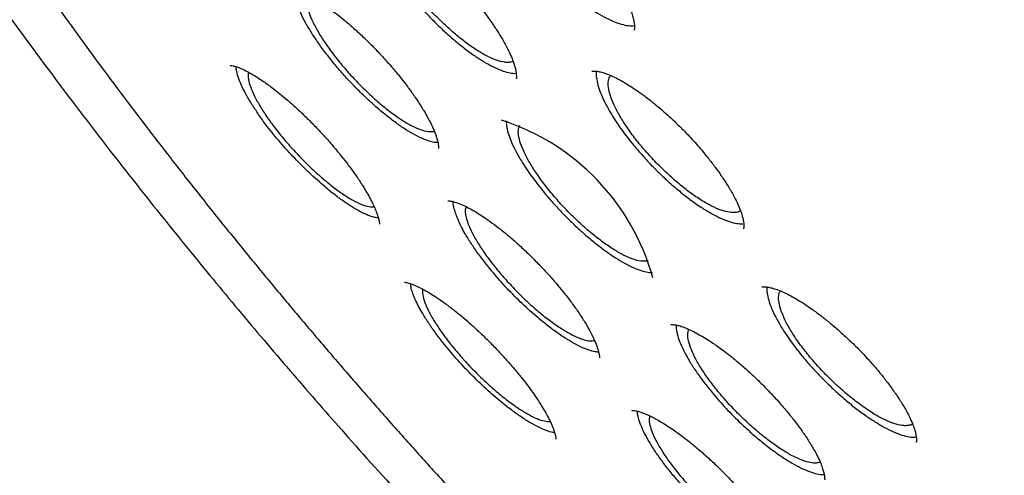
# Model space of a CAD drawing. Header units: millimetres. Extents: x 8 to 1577, y 12 to 2534.
# Tile 19 of 66: x 1313.08 to 1328.69, y 875.33 to 882.56. Entities that reach past the tile are written whole.
import ezdxf

# ---------------------------------------------------------------- set-up
doc = ezdxf.new("R2010")
doc.units = ezdxf.units.MM

msp = doc.modelspace()

# ---------------------------------------------------------------- linework, layer by layer
at = {"color": 7, "linetype": 'Continuous', "lineweight": 30}
for p, q in [((1320.926, 881.704), (1320.951, 881.707)), ((1323.088, 878.544), (1323.114, 878.546)), ((1321.45, 876.18), (1321.49, 876.181)), ((1327.293, 875.853), (1327.295, 875.855))]:
    msp.add_line(p, q, dxfattribs=at)
msp.add_arc((1319.603, 877.489), 3.647, 15.4332, 72.198, dxfattribs=at)
for points, knots in [([(1306.867, 905.253), (1306.817, 905.203), (1306.72, 905.11), (1306.598, 904.981), (1306.502, 904.874), (1306.422, 904.78), (1306.353, 904.697), (1306.294, 904.622), (1306.237, 904.549), (1306.183, 904.476), (1306.128, 904.399), (1306.071, 904.316), (1306.011, 904.227), (1305.955, 904.138), (1305.907, 904.059), (1305.866, 903.99), (1305.829, 903.924), (1305.787, 903.849), (1305.738, 903.756), (1305.68, 903.642), (1305.621, 903.519), (1305.564, 903.391), (1305.512, 903.265), (1305.455, 903.121), (1305.397, 902.961), (1305.34, 902.786), (1305.292, 902.623), (1305.25, 902.47), (1305.214, 902.323), (1305.181, 902.174), (1305.15, 902.022), (1305.123, 901.871), (1305.098, 901.716), (1305.076, 901.555), (1305.055, 901.375), (1305.037, 901.176), (1305.023, 900.976), (1305.014, 900.789), (1305.009, 900.627), (1305.007, 900.482), (1305.007, 900.355), (1305.008, 900.244), (1305.011, 900.12), (1305.016, 899.971), (1305.024, 899.786), (1305.039, 899.555), (1305.063, 899.271), (1305.102, 898.926), (1305.154, 898.542), (1305.21, 898.203), (1305.262, 897.921), (1305.303, 897.714), (1305.345, 897.514), (1305.386, 897.332), (1305.423, 897.172), (1305.456, 897.034), (1305.484, 896.92), (1305.507, 896.829), (1305.525, 896.76), (1305.541, 896.697), (1305.56, 896.627), (1305.584, 896.535), (1305.615, 896.421), (1305.655, 896.278), (1305.705, 896.106), (1305.762, 895.912), (1305.824, 895.712), (1305.886, 895.515), (1305.974, 895.244), (1306.09, 894.903), (1306.235, 894.498), (1306.381, 894.106), (1306.537, 893.708), (1306.708, 893.287), (1306.9, 892.833), (1307.116, 892.344), (1307.357, 891.818), (1307.608, 891.293), (1307.863, 890.776), (1308.11, 890.292), (1308.357, 889.822), (1308.597, 889.376), (1308.828, 888.958), (1309.048, 888.567), (1309.227, 888.255), (1309.369, 888.012), (1309.474, 887.833), (1309.567, 887.675), (1309.645, 887.544), (1309.705, 887.444), (1309.755, 887.361), (1309.807, 887.275), (1309.871, 887.17), (1309.953, 887.035), (1310.054, 886.869), (1310.177, 886.671), (1310.318, 886.444), (1310.48, 886.187), (1310.661, 885.904), (1310.941, 885.469), (1311.319, 884.895), (1311.828, 884.143), (1312.375, 883.356), (1312.963, 882.536), (1313.61, 881.657), (1314.319, 880.721), (1315.097, 879.725), (1315.889, 878.743), (1316.693, 877.772), (1317.509, 876.815), (1318.383, 875.815), (1319.323, 874.772), (1320.332, 873.686), (1321.36, 872.611), (1322.413, 871.544), (1323.488, 870.485), (1324.584, 869.439), (1325.692, 868.413), (1326.811, 867.408), (1327.859, 866.495), (1328.841, 865.664), (1329.761, 864.906), (1330.702, 864.152), (1331.663, 863.403), (1332.606, 862.691), (1333.52, 862.02), (1334.392, 861.399), (1335.246, 860.808), (1335.929, 860.351), (1336.447, 860.011), (1336.807, 859.778), (1337.163, 859.551), (1337.506, 859.336), (1337.821, 859.141), (1338.097, 858.972), (1338.315, 858.841), (1338.482, 858.741), (1338.612, 858.663), (1338.743, 858.586), (1338.894, 858.497), (1339.075, 858.391), (1339.283, 858.27), (1339.515, 858.138), (1339.765, 857.996), (1340.075, 857.824), (1340.45, 857.619), (1340.893, 857.381), (1341.368, 857.134), (1341.875, 856.878), (1342.423, 856.609), (1342.987, 856.344), (1343.541, 856.094), (1344.047, 855.875), (1344.507, 855.685), (1344.923, 855.519), (1345.295, 855.377), (1345.636, 855.251), (1345.962, 855.136), (1346.288, 855.025), (1346.621, 854.916), (1346.962, 854.811), (1347.23, 854.732), (1347.419, 854.679), (1347.523, 854.65), (1347.611, 854.626), (1347.685, 854.607), (1347.746, 854.591), (1347.803, 854.576), (1347.87, 854.558), (1347.966, 854.534), (1348.095, 854.502), (1348.26, 854.463), (1348.455, 854.418), (1348.679, 854.37), (1348.961, 854.313), (1349.278, 854.255), (1349.61, 854.202), (1349.908, 854.161), (1350.174, 854.129), (1350.409, 854.106), (1350.614, 854.089), (1350.792, 854.077), (1350.948, 854.069), (1351.088, 854.063), (1351.216, 854.06), (1351.345, 854.058), (1351.485, 854.057), (1351.644, 854.058), (1351.82, 854.063), (1352.045, 854.073), (1352.317, 854.092), (1352.632, 854.125), (1352.96, 854.173), (1353.296, 854.238), (1353.587, 854.308), (1353.834, 854.379), (1354.027, 854.441), (1354.203, 854.504), (1354.357, 854.565), (1354.493, 854.622), (1354.673, 854.703), (1354.907, 854.819), (1355.133, 854.948), (1355.293, 855.049), (1355.384, 855.109), (1355.457, 855.159), (1355.52, 855.204), (1355.583, 855.25), (1355.657, 855.305), (1355.727, 855.36), (1355.786, 855.407), (1355.83, 855.443), (1355.868, 855.475), (1355.901, 855.504), (1355.936, 855.534), (1355.982, 855.574), (1356.046, 855.632), (1356.13, 855.71), (1356.232, 855.809), (1356.304, 855.885), (1356.343, 855.925)], [0, 0, 0, 0, 0.0037612, 0.0071325, 0.010107, 0.0126216, 0.0146703, 0.0165237, 0.0183593, 0.0202922, 0.0221271, 0.0242578, 0.0266634, 0.0289199, 0.0308594, 0.0324824, 0.0338915, 0.0354563, 0.0378364, 0.0405522, 0.0435739, 0.0465749, 0.0494647, 0.0522435, 0.0563858, 0.0602464, 0.0638156, 0.0670119, 0.0701336, 0.0732715, 0.0764258, 0.0797207, 0.0826672, 0.0859454, 0.089555, 0.0934958, 0.0977609, 0.1011933, 0.1042697, 0.1069905, 0.1093558, 0.1113659, 0.1131681, 0.1162293, 0.1195918, 0.1232554, 0.1287259, 0.1347591, 0.1413544, 0.1485111, 0.1519068, 0.1554125, 0.158735, 0.1616796, 0.1642466, 0.1664363, 0.1682487, 0.169684, 0.1707424, 0.1715448, 0.1726326, 0.1740709, 0.1758596, 0.1779986, 0.1807559, 0.1838547, 0.1869237, 0.1899175, 0.1928361, 0.1991899, 0.2051561, 0.2107353, 0.21633, 0.2223797, 0.2287643, 0.2355876, 0.2428494, 0.2505494, 0.2571069, 0.2637725, 0.2700162, 0.2758033, 0.2813764, 0.286449, 0.2910213, 0.2935247, 0.2958481, 0.2979239, 0.2996026, 0.3008786, 0.3017705, 0.3028024, 0.3041496, 0.3058119, 0.3079608, 0.3104772, 0.3133609, 0.3166119, 0.32023, 0.324065, 0.3330153, 0.3418308, 0.3521492, 0.3622765, 0.3722132, 0.3845875, 0.3967737, 0.4088324, 0.4207637, 0.4325677, 0.4442448, 0.4579126, 0.4715784, 0.4852431, 0.4989076, 0.5128207, 0.5267343, 0.5406485, 0.5545636, 0.5684798, 0.5795193, 0.5907973, 0.6023141, 0.6140701, 0.626066, 0.6369469, 0.6477322, 0.6582901, 0.6686206, 0.6731849, 0.6777033, 0.6821759, 0.6865992, 0.6906609, 0.6941574, 0.6970886, 0.6989913, 0.7005465, 0.7020732, 0.7040071, 0.7063509, 0.7090519, 0.712072, 0.7153202, 0.7187966, 0.7241588, 0.7299871, 0.7362819, 0.7430435, 0.7502641, 0.7584749, 0.7661201, 0.7731991, 0.7797114, 0.7856566, 0.7910342, 0.7958441, 0.8005921, 0.8054121, 0.8104062, 0.8155747, 0.8209177, 0.8227558, 0.8243703, 0.825754, 0.8269068, 0.8278287, 0.8286016, 0.8296328, 0.8309777, 0.8331139, 0.8357463, 0.8388751, 0.8425007, 0.8466133, 0.8526963, 0.8582923, 0.8634009, 0.8680217, 0.8721542, 0.875798, 0.8789117, 0.8817373, 0.884285, 0.8865547, 0.8888187, 0.8914116, 0.8943735, 0.8977047, 0.9014056, 0.9072819, 0.913569, 0.9202219, 0.9272412, 0.9345743, 0.9389708, 0.9433168, 0.9472667, 0.9507727, 0.9538342, 0.9566487, 0.9634253, 0.9704035, 0.9730075, 0.9752887, 0.9772005, 0.9784381, 0.9800141, 0.9819288, 0.9840733, 0.9853575, 0.9864916, 0.9874755, 0.9883091, 0.9890629, 0.9901212, 0.991834, 0.9940511, 0.9967728, 1, 1, 1, 1]), ([(1307.827, 903.103), (1307.884, 903.15), (1308.003, 903.246), (1308.197, 903.379), (1308.405, 903.505), (1308.624, 903.62), (1308.853, 903.724), (1309.092, 903.816), (1309.341, 903.898), (1309.6, 903.968), (1309.869, 904.027), (1310.147, 904.075), (1310.435, 904.111), (1310.733, 904.137), (1311.04, 904.151), (1311.356, 904.154), (1311.681, 904.146), (1312.016, 904.127), (1312.36, 904.096), (1312.712, 904.054), (1313.073, 904.001), (1313.442, 903.937), (1313.82, 903.861), (1314.206, 903.774), (1314.6, 903.676), (1315.002, 903.567), (1315.411, 903.447), (1315.827, 903.315), (1316.251, 903.173), (1316.682, 903.019), (1317.119, 902.855), (1317.563, 902.68), (1318.013, 902.494), (1318.469, 902.297), (1318.932, 902.09), (1319.399, 901.872), (1319.873, 901.644), (1320.351, 901.405), (1320.834, 901.157), (1321.323, 900.898), (1321.815, 900.629), (1322.312, 900.35), (1322.813, 900.062), (1323.317, 899.764), (1323.826, 899.457), (1324.337, 899.14), (1324.852, 898.814), (1325.369, 898.479), (1325.889, 898.136), (1326.411, 897.783), (1326.935, 897.423), (1327.461, 897.053), (1327.988, 896.676), (1328.517, 896.291), (1329.047, 895.898), (1329.578, 895.497), (1330.109, 895.088), (1330.641, 894.673), (1331.172, 894.25), (1331.704, 893.821), (1332.235, 893.385), (1332.765, 892.943), (1333.294, 892.494), (1333.822, 892.039), (1334.349, 891.579), (1334.874, 891.112), (1335.396, 890.641), (1335.917, 890.164), (1336.435, 889.683), (1336.951, 889.196), (1337.464, 888.706), (1337.973, 888.21), (1338.479, 887.711), (1338.982, 887.209), (1339.48, 886.702), (1339.974, 886.193), (1340.465, 885.68), (1340.95, 885.164), (1341.431, 884.646), (1341.906, 884.126), (1342.376, 883.603), (1342.841, 883.079), (1343.3, 882.553), (1343.754, 882.026), (1344.201, 881.497), (1344.641, 880.968), (1345.075, 880.438), (1345.503, 879.908), (1345.923, 879.378), (1346.337, 878.848), (1346.742, 878.318), (1347.141, 877.789), (1347.531, 877.261), (1347.914, 876.734), (1348.289, 876.209), (1348.655, 875.685), (1349.013, 875.163), (1349.362, 874.643), (1349.703, 874.126), (1350.034, 873.611), (1350.357, 873.099), (1350.67, 872.59), (1350.974, 872.085), (1351.268, 871.583), (1351.553, 871.086), (1351.828, 870.592), (1352.093, 870.103), (1352.348, 869.618), (1352.592, 869.138), (1352.827, 868.663), (1353.051, 868.193), (1353.264, 867.729), (1353.467, 867.271), (1353.66, 866.818), (1353.841, 866.372), (1354.012, 865.932), (1354.172, 865.499), (1354.32, 865.072), (1354.458, 864.653), (1354.585, 864.241), (1354.7, 863.836), (1354.804, 863.439), (1354.898, 863.05), (1354.979, 862.669), (1355.05, 862.296), (1355.109, 861.931), (1355.157, 861.575), (1355.194, 861.228), (1355.219, 860.89), (1355.234, 860.56), (1355.236, 860.24), (1355.228, 859.93), (1355.209, 859.628), (1355.178, 859.337), (1355.136, 859.055), (1355.084, 858.782), (1355.02, 858.52), (1354.945, 858.267), (1354.859, 858.024), (1354.762, 857.792), (1354.654, 857.569), (1354.535, 857.356), (1354.404, 857.154), (1354.285, 856.99), (1354.206, 856.898), (1354.179, 856.865)], [0, 0, 0, 0, 0.0066712, 0.0138408, 0.0209964, 0.0281344, 0.0352527, 0.0423507, 0.049429, 0.056489, 0.0635328, 0.0705627, 0.0775809, 0.0845897, 0.0915911, 0.0985868, 0.1055785, 0.1125673, 0.1195544, 0.1265405, 0.1335264, 0.1405124, 0.1474989, 0.1544863, 0.1614749, 0.1684646, 0.1754558, 0.1824484, 0.1894425, 0.1964381, 0.2034351, 0.2104336, 0.2174334, 0.2244346, 0.2314371, 0.2384408, 0.2454456, 0.2524516, 0.2594586, 0.2664666, 0.2734756, 0.2804854, 0.2874961, 0.2945075, 0.3015197, 0.3085325, 0.315546, 0.3225601, 0.3295748, 0.33659, 0.3436057, 0.3506219, 0.3576385, 0.3646555, 0.3716728, 0.3786906, 0.3857086, 0.392727, 0.3997456, 0.4067645, 0.4137836, 0.4208029, 0.4278225, 0.4348422, 0.441862, 0.448882, 0.4559021, 0.4629224, 0.4699427, 0.4769631, 0.4839835, 0.491004, 0.4980246, 0.5050451, 0.5120657, 0.5190862, 0.5261067, 0.5331271, 0.5401475, 0.5471678, 0.554188, 0.5612081, 0.568228, 0.5752478, 0.5822675, 0.5892869, 0.5963062, 0.6033253, 0.6103441, 0.6173626, 0.6243809, 0.6313988, 0.6384165, 0.6454337, 0.6524506, 0.6594671, 0.6664832, 0.6734988, 0.6805138, 0.6875284, 0.6945424, 0.7015557, 0.7085684, 0.7155805, 0.7225917, 0.7296022, 0.7366119, 0.7436207, 0.7506285, 0.7576354, 0.7646411, 0.7716458, 0.7786493, 0.7856515, 0.7926525, 0.7996521, 0.8066503, 0.813647, 0.8206423, 0.827636, 0.8346282, 0.8416188, 0.848608, 0.8555959, 0.8625824, 0.869568, 0.8765527, 0.8835371, 0.8905215, 0.8975065, 0.9044928, 0.9114814, 0.9184734, 0.9254703, 0.9324737, 0.9394856, 0.9465081, 0.9535435, 0.9605941, 0.967662, 0.9747491, 0.9818563, 0.9889838, 0.9961302, 1, 1, 1, 1]), ([(1307.648, 902.567), (1307.624, 902.539), (1307.547, 902.449), (1307.427, 902.284), (1307.289, 902.074), (1307.162, 901.853), (1307.047, 901.621), (1306.943, 901.379), (1306.851, 901.126), (1306.77, 900.863), (1306.7, 900.59), (1306.642, 900.308), (1306.596, 900.015), (1306.562, 899.713), (1306.539, 899.401), (1306.528, 899.08), (1306.529, 898.75), (1306.542, 898.411), (1306.566, 898.063), (1306.602, 897.707), (1306.65, 897.342), (1306.71, 896.97), (1306.781, 896.589), (1306.863, 896.201), (1306.957, 895.805), (1307.063, 895.401), (1307.18, 894.991), (1307.308, 894.573), (1307.447, 894.149), (1307.598, 893.718), (1307.759, 893.28), (1307.932, 892.837), (1308.115, 892.387), (1308.309, 891.932), (1308.514, 891.471), (1308.73, 891.004), (1308.955, 890.532), (1309.192, 890.056), (1309.438, 889.574), (1309.695, 889.088), (1309.961, 888.598), (1310.238, 888.104), (1310.524, 887.605), (1310.82, 887.103), (1311.125, 886.598), (1311.44, 886.09), (1311.764, 885.578), (1312.097, 885.064), (1312.438, 884.548), (1312.789, 884.029), (1313.148, 883.508), (1313.515, 882.986), (1313.89, 882.462), (1314.274, 881.937), (1314.665, 881.411), (1315.064, 880.884), (1315.471, 880.357), (1315.884, 879.829), (1316.305, 879.302), (1316.733, 878.774), (1317.167, 878.248), (1317.608, 877.722), (1318.055, 877.197), (1318.508, 876.673), (1318.967, 876.15), (1319.431, 875.63), (1319.901, 875.111), (1320.376, 874.595), (1320.856, 874.081), (1321.341, 873.57), (1321.83, 873.061), (1322.323, 872.556), (1322.821, 872.055), (1323.322, 871.557), (1323.827, 871.063), (1324.335, 870.573), (1324.846, 870.087), (1325.36, 869.606), (1325.877, 869.13), (1326.395, 868.659), (1326.916, 868.193), (1327.439, 867.733), (1327.964, 867.279), (1328.49, 866.83), (1329.017, 866.387), (1329.545, 865.951), (1330.073, 865.522), (1330.602, 865.099), (1331.131, 864.683), (1331.659, 864.274), (1332.188, 863.873), (1332.716, 863.479), (1333.243, 863.093), (1333.768, 862.715), (1334.293, 862.344), (1334.816, 861.982), (1335.337, 861.629), (1335.855, 861.284), (1336.372, 860.948), (1336.886, 860.621), (1337.397, 860.303), (1337.905, 859.994), (1338.41, 859.695), (1338.911, 859.405), (1339.408, 859.124), (1339.902, 858.854), (1340.391, 858.593), (1340.875, 858.343), (1341.356, 858.102), (1341.831, 857.872), (1342.301, 857.652), (1342.766, 857.443), (1343.225, 857.245), (1343.678, 857.057), (1344.126, 856.88), (1344.567, 856.713), (1345.002, 856.558), (1345.431, 856.414), (1345.852, 856.281), (1346.267, 856.159), (1346.675, 856.049), (1347.075, 855.949), (1347.468, 855.862), (1347.853, 855.785), (1348.231, 855.72), (1348.6, 855.667), (1348.961, 855.626), (1349.314, 855.596), (1349.658, 855.578), (1349.994, 855.571), (1350.321, 855.577), (1350.638, 855.594), (1350.947, 855.623), (1351.245, 855.663), (1351.535, 855.716), (1351.814, 855.78), (1352.083, 855.856), (1352.342, 855.944), (1352.591, 856.043), (1352.829, 856.154), (1353.056, 856.276), (1353.273, 856.409), (1353.472, 856.548), (1353.593, 856.647), (1353.65, 856.693)], [0, 0, 0, 0, 0.003066, 0.009994, 0.01693, 0.023877, 0.030838, 0.037815, 0.04481, 0.051823, 0.058853, 0.065899, 0.072959, 0.080031, 0.087114, 0.094205, 0.101302, 0.108404, 0.11551, 0.122619, 0.129728, 0.136838, 0.143948, 0.151058, 0.158166, 0.165273, 0.172379, 0.179484, 0.186587, 0.193688, 0.200788, 0.207887, 0.214984, 0.222079, 0.229174, 0.236267, 0.243359, 0.250449, 0.257539, 0.264628, 0.271715, 0.278802, 0.285888, 0.292973, 0.300057, 0.307141, 0.314223, 0.321306, 0.328387, 0.335468, 0.342549, 0.349629, 0.356709, 0.363788, 0.370867, 0.377945, 0.385024, 0.392101, 0.399179, 0.406256, 0.413333, 0.42041, 0.427487, 0.434563, 0.44164, 0.448716, 0.455792, 0.462868, 0.469944, 0.47702, 0.484095, 0.491171, 0.498247, 0.505322, 0.512398, 0.519474, 0.526549, 0.533625, 0.540701, 0.547777, 0.554853, 0.561929, 0.569005, 0.576081, 0.583158, 0.590235, 0.597311, 0.604389, 0.611466, 0.618544, 0.625621, 0.6327, 0.639778, 0.646857, 0.653937, 0.661016, 0.668096, 0.675177, 0.682258, 0.68934, 0.696422, 0.703505, 0.710589, 0.717673, 0.724758, 0.731844, 0.738931, 0.746019, 0.753107, 0.760197, 0.767288, 0.77438, 0.781473, 0.788567, 0.795663, 0.802761, 0.809859, 0.816959, 0.824061, 0.831164, 0.838269, 0.845376, 0.852483, 0.859593, 0.866703, 0.873814, 0.880926, 0.888038, 0.895148, 0.902257, 0.909364, 0.916466, 0.923563, 0.930652, 0.937733, 0.944802, 0.951858, 0.958898, 0.965922, 0.972928, 0.979917, 0.986887, 0.993842, 1, 1, 1, 1]), ([(1320.439, 884.912), (1320.442, 884.913), (1320.447, 884.917), (1320.468, 884.919), (1320.506, 884.919), (1320.569, 884.91), (1320.655, 884.887), (1320.76, 884.846), (1320.884, 884.785), (1321.002, 884.716), (1321.112, 884.644), (1321.226, 884.565), (1321.343, 884.476), (1321.473, 884.37), (1321.613, 884.248), (1321.765, 884.105), (1321.93, 883.938), (1322.09, 883.76), (1322.236, 883.584), (1322.355, 883.428), (1322.46, 883.28), (1322.559, 883.128), (1322.644, 882.98), (1322.712, 882.846), (1322.76, 882.735), (1322.793, 882.64), (1322.813, 882.563), (1322.825, 882.493), (1322.828, 882.44), (1322.826, 882.402), (1322.819, 882.39), (1322.816, 882.384)], [0, 0, 0, 0, 0.039576, 0.073268, 0.101043, 0.135288, 0.167532, 0.207653, 0.244312, 0.276821, 0.304988, 0.330051, 0.361438, 0.390369, 0.423893, 0.461954, 0.500116, 0.545967, 0.58614, 0.620641, 0.652349, 0.688259, 0.728657, 0.761716, 0.793749, 0.823641, 0.851456, 0.877566, 0.909545, 0.950398, 1, 1, 1, 1]), ([(1320.515, 884.917), (1320.51, 884.89), (1320.496, 884.82), (1320.529, 884.66), (1320.606, 884.451), (1320.716, 884.24), (1320.837, 884.046), (1320.957, 883.874), (1321.091, 883.701), (1321.236, 883.529), (1321.39, 883.361), (1321.551, 883.201), (1321.715, 883.05), (1321.88, 882.912), (1322.042, 882.789), (1322.2, 882.683), (1322.35, 882.596), (1322.49, 882.529), (1322.618, 882.483), (1322.732, 882.458), (1322.793, 882.461), (1322.823, 882.462)], [0, 0, 0, 0, 0.046253, 0.119604, 0.192742, 0.266128, 0.315071, 0.363746, 0.412763, 0.46209, 0.510731, 0.559411, 0.60922, 0.65785, 0.706122, 0.75615, 0.804778, 0.852855, 0.90294, 0.951698, 1, 1, 1, 1]), ([(1318.583, 884.155), (1318.583, 884.155), (1318.584, 884.155), (1318.597, 884.155), (1318.627, 884.155), (1318.685, 884.146), (1318.763, 884.123), (1318.858, 884.085), (1318.965, 884.032), (1319.071, 883.971), (1319.168, 883.909), (1319.255, 883.849), (1319.34, 883.786), (1319.436, 883.713), (1319.552, 883.618), (1319.688, 883.499), (1319.841, 883.356), (1319.999, 883.197), (1320.163, 883.02), (1320.317, 882.839), (1320.454, 882.662), (1320.567, 882.505), (1320.667, 882.355), (1320.76, 882.2), (1320.834, 882.06), (1320.885, 881.945), (1320.915, 881.861), (1320.935, 881.794), (1320.948, 881.738), (1320.954, 881.689), (1320.955, 881.646), (1320.953, 881.625), (1320.952, 881.622), (1320.951, 881.62)], [0, 0, 0, 0, 0.037836, 0.070064, 0.09659, 0.130278, 0.164059, 0.19809, 0.232045, 0.262622, 0.288872, 0.310725, 0.329915, 0.353194, 0.381226, 0.414002, 0.451487, 0.492253, 0.530404, 0.576195, 0.616258, 0.650588, 0.684413, 0.722478, 0.764591, 0.794651, 0.82109, 0.844167, 0.86723, 0.891491, 0.918603, 0.954653, 1, 1, 1, 1]), ([(1318.657, 884.149), (1318.655, 884.126), (1318.652, 884.072), (1318.676, 883.948), (1318.736, 883.773), (1318.85, 883.546), (1319.003, 883.299), (1319.171, 883.069), (1319.334, 882.868), (1319.485, 882.698), (1319.642, 882.534), (1319.804, 882.378), (1319.967, 882.233), (1320.13, 882.101), (1320.288, 881.985), (1320.439, 881.887), (1320.582, 881.809), (1320.713, 881.75), (1320.83, 881.713), (1320.894, 881.707), (1320.926, 881.704)], [0, 0, 0, 0, 0.039244, 0.090063, 0.165671, 0.241526, 0.317165, 0.392968, 0.443739, 0.49403, 0.544558, 0.595635, 0.645919, 0.696215, 0.747514, 0.797785, 0.847896, 0.899476, 0.949882, 1, 1, 1, 1]), ([(1320.9, 881.901), (1320.893, 881.896), (1320.874, 881.882), (1320.826, 881.878), (1320.75, 881.88), (1320.642, 881.908), (1320.499, 881.97), (1320.338, 882.063), (1320.166, 882.181), (1319.987, 882.324), (1319.806, 882.485), (1319.628, 882.662), (1319.459, 882.848), (1319.302, 883.039), (1319.163, 883.229), (1319.045, 883.413), (1318.953, 883.585), (1318.887, 883.742), (1318.85, 883.877), (1318.846, 883.987), (1318.86, 884.055), (1318.885, 884.077), (1318.891, 884.082)], [0, 0, 0, 0, 0.017307, 0.05214, 0.087362, 0.142588, 0.199415, 0.25462, 0.311426, 0.366603, 0.423379, 0.478533, 0.535285, 0.59043, 0.647173, 0.702327, 0.759082, 0.81426, 0.87104, 0.926246, 0.983055, 1, 1, 1, 1]), ([(1317.352, 883.044), (1317.353, 883.043), (1317.355, 883.042), (1317.376, 883.042), (1317.422, 883.035), (1317.487, 883.016), (1317.575, 882.982), (1317.681, 882.929), (1317.784, 882.869), (1317.885, 882.805), (1317.994, 882.73), (1318.112, 882.642), (1318.243, 882.536), (1318.383, 882.415), (1318.535, 882.274), (1318.687, 882.124), (1318.829, 881.974), (1318.959, 881.828), (1319.076, 881.69), (1319.189, 881.547), (1319.299, 881.398), (1319.405, 881.244), (1319.497, 881.095), (1319.576, 880.954), (1319.638, 880.824), (1319.675, 880.73), (1319.696, 880.662), (1319.708, 880.614), (1319.716, 880.572), (1319.72, 880.54), (1319.722, 880.52), (1319.72, 880.516), (1319.719, 880.513)], [0, 0, 0, 0, 0.031018, 0.056801, 0.088493, 0.118851, 0.157538, 0.193631, 0.225439, 0.252787, 0.279726, 0.314164, 0.345084, 0.380398, 0.419834, 0.458829, 0.495799, 0.530698, 0.563506, 0.59423, 0.632217, 0.669758, 0.707736, 0.746132, 0.784629, 0.822985, 0.842118, 0.863312, 0.889848, 0.921564, 0.958305, 1, 1, 1, 1]), ([(1319.709, 880.606), (1319.697, 880.605), (1319.658, 880.605), (1319.572, 880.627), (1319.455, 880.671), (1319.322, 880.739), (1319.178, 880.826), (1319.026, 880.931), (1318.868, 881.054), (1318.706, 881.191), (1318.544, 881.341), (1318.384, 881.5), (1318.228, 881.666), (1318.081, 881.837), (1317.943, 882.009), (1317.818, 882.179), (1317.707, 882.345), (1317.613, 882.503), (1317.536, 882.651), (1317.479, 882.787), (1317.444, 882.906), (1317.428, 882.988), (1317.432, 883.023), (1317.432, 883.031)], [0, 0, 0, 0, 0.021722, 0.072208, 0.122699, 0.174081, 0.224756, 0.275227, 0.326348, 0.377153, 0.427644, 0.478613, 0.529428, 0.579937, 0.63086, 0.681587, 0.732089, 0.783063, 0.83388, 0.884345, 0.935198, 0.986297, 1, 1, 1, 1]), ([(1317.641, 882.947), (1317.634, 882.924), (1317.619, 882.875), (1317.633, 882.766), (1317.674, 882.632), (1317.746, 882.475), (1317.843, 882.304), (1317.965, 882.12), (1318.107, 881.932), (1318.267, 881.741), (1318.437, 881.556), (1318.616, 881.38), (1318.795, 881.219), (1318.973, 881.077), (1319.141, 880.96), (1319.298, 880.869), (1319.436, 880.808), (1319.555, 880.775), (1319.613, 880.781), (1319.643, 880.784)], [0, 0, 0, 0, 0.053868, 0.112113, 0.172044, 0.230279, 0.290203, 0.348451, 0.408389, 0.466665, 0.526633, 0.584941, 0.644942, 0.703271, 0.763293, 0.821624, 0.881646, 0.939977, 1, 1, 1, 1]), ([(1316.414, 881.833), (1316.414, 881.833), (1316.413, 881.831), (1316.424, 881.831), (1316.461, 881.826), (1316.517, 881.81), (1316.592, 881.781), (1316.681, 881.738), (1316.773, 881.686), (1316.861, 881.632), (1316.941, 881.578), (1317.019, 881.523), (1317.104, 881.46), (1317.206, 881.379), (1317.327, 881.278), (1317.467, 881.154), (1317.618, 881.01), (1317.769, 880.858), (1317.911, 880.706), (1318.04, 880.56), (1318.155, 880.422), (1318.268, 880.279), (1318.376, 880.133), (1318.48, 879.981), (1318.563, 879.848), (1318.628, 879.733), (1318.678, 879.635), (1318.718, 879.546), (1318.748, 879.468), (1318.77, 879.394), (1318.78, 879.34), (1318.784, 879.314), (1318.786, 879.314), (1318.787, 879.313)], [0, 0, 0, 0, 0.012116, 0.036853, 0.067667, 0.099603, 0.13281, 0.167144, 0.1989, 0.226503, 0.249918, 0.269903, 0.292931, 0.32045, 0.352488, 0.389073, 0.429925, 0.470315, 0.508607, 0.544751, 0.578727, 0.610544, 0.64988, 0.68875, 0.728074, 0.757862, 0.787796, 0.817667, 0.847448, 0.87747, 0.91518, 0.963198, 1, 1, 1, 1]), ([(1318.764, 879.411), (1318.752, 879.412), (1318.712, 879.415), (1318.626, 879.443), (1318.507, 879.494), (1318.374, 879.569), (1318.23, 879.662), (1318.078, 879.773), (1317.894, 879.922), (1317.678, 880.115), (1317.437, 880.354), (1317.208, 880.608), (1317.022, 880.836), (1316.879, 881.032), (1316.77, 881.195), (1316.678, 881.349), (1316.603, 881.493), (1316.549, 881.622), (1316.516, 881.73), (1316.51, 881.787), (1316.507, 881.812)], [0, 0, 0, 0, 0.021943, 0.07382, 0.12557, 0.178099, 0.230158, 0.281888, 0.334154, 0.412085, 0.490067, 0.567961, 0.645962, 0.697959, 0.749705, 0.801952, 0.85407, 0.905775, 0.957873, 1, 1, 1, 1]), ([(1316.707, 881.722), (1316.704, 881.71), (1316.693, 881.674), (1316.707, 881.583), (1316.748, 881.455), (1316.819, 881.303), (1316.916, 881.136), (1317.038, 880.954), (1317.179, 880.767), (1317.337, 880.577), (1317.507, 880.392), (1317.685, 880.214), (1317.863, 880.051), (1318.04, 879.906), (1318.208, 879.784), (1318.364, 879.688), (1318.501, 879.621), (1318.62, 879.583), (1318.678, 879.584), (1318.707, 879.585)], [0, 0, 0, 0, 0.030136, 0.08985, 0.151294, 0.210991, 0.272418, 0.33212, 0.393554, 0.453282, 0.514744, 0.574507, 0.636006, 0.695798, 0.757326, 0.817127, 0.878663, 0.938465, 1, 1, 1, 1]), ([(1322.148, 881.738), (1322.15, 881.739), (1322.154, 881.741), (1322.171, 881.742), (1322.206, 881.742), (1322.269, 881.734), (1322.346, 881.712), (1322.435, 881.679), (1322.53, 881.635), (1322.625, 881.585), (1322.721, 881.529), (1322.822, 881.464), (1322.941, 881.38), (1323.069, 881.284), (1323.211, 881.168), (1323.361, 881.037), (1323.519, 880.888), (1323.687, 880.718), (1323.847, 880.541), (1323.99, 880.368), (1324.107, 880.217), (1324.209, 880.074), (1324.305, 879.927), (1324.389, 879.784), (1324.455, 879.655), (1324.5, 879.549), (1324.532, 879.459), (1324.551, 879.387), (1324.561, 879.324), (1324.562, 879.279), (1324.561, 879.25), (1324.557, 879.243), (1324.555, 879.239)], [0, 0, 0, 0, 0.038422, 0.071405, 0.098906, 0.133348, 0.166112, 0.19736, 0.226993, 0.254008, 0.277993, 0.305172, 0.33165, 0.366115, 0.397326, 0.4331, 0.472961, 0.511187, 0.556904, 0.596695, 0.630564, 0.661559, 0.696974, 0.737098, 0.770078, 0.802043, 0.831865, 0.85961, 0.885613, 0.916399, 0.954561, 1, 1, 1, 1]), ([(1322.222, 881.739), (1322.222, 881.736), (1322.214, 881.708), (1322.221, 881.635), (1322.243, 881.52), (1322.289, 881.389), (1322.354, 881.244), (1322.453, 881.063), (1322.596, 880.842), (1322.77, 880.614), (1322.939, 880.415), (1323.093, 880.249), (1323.254, 880.088), (1323.419, 879.937), (1323.585, 879.797), (1323.749, 879.671), (1323.909, 879.562), (1324.061, 879.471), (1324.204, 879.399), (1324.335, 879.349), (1324.451, 879.319), (1324.514, 879.318), (1324.545, 879.317)], [0, 0, 0, 0, 0.004375, 0.053894, 0.103999, 0.15373, 0.203285, 0.253254, 0.327719, 0.402353, 0.452301, 0.501843, 0.551597, 0.601856, 0.651384, 0.700908, 0.751495, 0.800997, 0.850245, 0.901295, 0.950923, 1, 1, 1, 1]), ([(1324.51, 879.531), (1324.501, 879.522), (1324.479, 879.504), (1324.426, 879.495), (1324.349, 879.494), (1324.24, 879.517), (1324.096, 879.573), (1323.934, 879.66), (1323.76, 879.773), (1323.578, 879.911), (1323.395, 880.068), (1323.213, 880.242), (1323.041, 880.424), (1322.88, 880.614), (1322.739, 880.802), (1322.617, 880.987), (1322.521, 881.159), (1322.453, 881.317), (1322.414, 881.455), (1322.408, 881.568), (1322.421, 881.64), (1322.447, 881.665), (1322.454, 881.671)], [0, 0, 0, 0, 0.02692, 0.061312, 0.096088, 0.15062, 0.206733, 0.261244, 0.317333, 0.371818, 0.427881, 0.482348, 0.538392, 0.592857, 0.6489, 0.703378, 0.759437, 0.81394, 0.870025, 0.924552, 0.980661, 1, 1, 1, 1]), ([(1320.797, 880.952), (1320.795, 880.934), (1320.792, 880.887), (1320.812, 880.79), (1320.852, 880.666), (1320.914, 880.527), (1321.008, 880.351), (1321.146, 880.135), (1321.315, 879.909), (1321.48, 879.71), (1321.632, 879.542), (1321.791, 879.379), (1321.954, 879.224), (1322.119, 879.079), (1322.283, 878.948), (1322.442, 878.832), (1322.595, 878.733), (1322.739, 878.653), (1322.872, 878.594), (1322.99, 878.554), (1323.055, 878.547), (1323.088, 878.544)], [0, 0, 0, 0, 0.031452, 0.082836, 0.133726, 0.184415, 0.235616, 0.311848, 0.388238, 0.439343, 0.490042, 0.541007, 0.592308, 0.643004, 0.693845, 0.745337, 0.796013, 0.846709, 0.898624, 0.949425, 1, 1, 1, 1]), ([(1323.043, 878.732), (1323.026, 878.728), (1322.992, 878.72), (1322.915, 878.724), (1322.809, 878.75), (1322.666, 878.811), (1322.505, 878.902), (1322.333, 879.018), (1322.152, 879.158), (1321.97, 879.317), (1321.789, 879.492), (1321.618, 879.675), (1321.458, 879.864), (1321.316, 880.051), (1321.195, 880.234), (1321.099, 880.404), (1321.029, 880.56), (1320.99, 880.693), (1320.979, 880.804), (1320.998, 880.854), (1321.007, 880.88)], [0, 0, 0, 0, 0.036101, 0.072605, 0.12985, 0.188755, 0.245972, 0.304847, 0.362038, 0.420885, 0.478062, 0.536896, 0.594078, 0.652918, 0.710122, 0.768987, 0.82622, 0.885115, 0.942372, 1, 1, 1, 1]), ([(1319.868, 879.684), (1319.869, 879.683), (1319.87, 879.682), (1319.889, 879.682), (1319.933, 879.676), (1319.998, 879.658), (1320.087, 879.624), (1320.196, 879.571), (1320.302, 879.511), (1320.405, 879.446), (1320.515, 879.371), (1320.634, 879.284), (1320.767, 879.179), (1320.909, 879.059), (1321.062, 878.921), (1321.216, 878.772), (1321.36, 878.623), (1321.492, 878.48), (1321.611, 878.343), (1321.726, 878.202), (1321.838, 878.055), (1321.946, 877.903), (1322.04, 877.756), (1322.121, 877.617), (1322.185, 877.489), (1322.223, 877.396), (1322.245, 877.33), (1322.258, 877.282), (1322.266, 877.243), (1322.27, 877.213), (1322.274, 877.196), (1322.273, 877.192), (1322.273, 877.19)], [0, 0, 0, 0, 0.0264344, 0.0517983, 0.0830985, 0.1135012, 0.1529164, 0.1902314, 0.222877, 0.2506138, 0.2776451, 0.3121927, 0.3432104, 0.3786333, 0.4181905, 0.4573076, 0.4943951, 0.5294063, 0.5623199, 0.5931422, 0.6312495, 0.6689064, 0.7070034, 0.7455234, 0.7841478, 0.8226312, 0.8418273, 0.8630857, 0.8896828, 0.9214563, 0.9582521, 1, 1, 1, 1]), ([(1322.257, 877.282), (1322.247, 877.282), (1322.208, 877.282), (1322.124, 877.303), (1322.006, 877.348), (1321.872, 877.415), (1321.728, 877.501), (1321.574, 877.606), (1321.388, 877.747), (1321.169, 877.933), (1320.924, 878.167), (1320.689, 878.416), (1320.499, 878.643), (1320.35, 878.838), (1320.237, 879.002), (1320.125, 879.183), (1320.025, 879.376), (1319.971, 879.537), (1319.95, 879.633), (1319.953, 879.665), (1319.953, 879.669)], [0, 0, 0, 0, 0.019495, 0.070454, 0.121337, 0.173032, 0.224221, 0.275093, 0.326476, 0.403119, 0.47978, 0.556373, 0.633067, 0.684191, 0.73508, 0.786448, 0.863081, 0.939622, 0.991243, 1, 1, 1, 1]), ([(1320.155, 879.589), (1320.149, 879.568), (1320.137, 879.521), (1320.154, 879.415), (1320.199, 879.282), (1320.275, 879.127), (1320.376, 878.957), (1320.502, 878.775), (1320.647, 878.589), (1320.81, 878.401), (1320.983, 878.219), (1321.164, 878.045), (1321.345, 877.888), (1321.525, 877.749), (1321.694, 877.634), (1321.851, 877.545), (1321.988, 877.486), (1322.106, 877.455), (1322.163, 877.462), (1322.192, 877.465)], [0, 0, 0, 0, 0.049014, 0.107576, 0.167835, 0.226377, 0.286615, 0.345157, 0.405397, 0.463959, 0.524221, 0.582815, 0.64311, 0.701733, 0.762058, 0.820693, 0.88103, 0.939665, 1, 1, 1, 1]), ([(1319.182, 878.392), (1319.184, 878.391), (1319.189, 878.388), (1319.23, 878.381), (1319.296, 878.36), (1319.379, 878.326), (1319.472, 878.28), (1319.573, 878.223), (1319.686, 878.151), (1319.815, 878.062), (1319.961, 877.952), (1320.101, 877.838), (1320.238, 877.719), (1320.37, 877.597), (1320.51, 877.461), (1320.655, 877.313), (1320.798, 877.157), (1320.931, 877.004), (1321.046, 876.864), (1321.146, 876.733), (1321.231, 876.615), (1321.31, 876.499), (1321.375, 876.394), (1321.437, 876.288), (1321.491, 876.184), (1321.534, 876.086), (1321.562, 876.005), (1321.576, 875.947), (1321.58, 875.909), (1321.58, 875.896), (1321.582, 875.897), (1321.582, 875.897)], [0, 0, 0, 0, 0.04093, 0.081662, 0.121494, 0.158653, 0.193011, 0.224991, 0.256146, 0.296576, 0.335743, 0.375803, 0.408309, 0.442944, 0.479701, 0.518548, 0.559434, 0.599427, 0.634946, 0.666018, 0.700568, 0.72805, 0.7603, 0.790249, 0.825082, 0.862251, 0.897353, 0.930287, 0.961298, 0.985996, 1, 1, 1, 1]), ([(1321.561, 876.003), (1321.552, 876.004), (1321.514, 876.007), (1321.431, 876.033), (1321.312, 876.084), (1321.178, 876.157), (1321.033, 876.248), (1320.88, 876.357), (1320.694, 876.503), (1320.475, 876.693), (1320.231, 876.929), (1319.998, 877.179), (1319.809, 877.405), (1319.662, 877.598), (1319.55, 877.759), (1319.439, 877.937), (1319.343, 878.122), (1319.288, 878.271), (1319.279, 878.341), (1319.276, 878.365)], [0, 0, 0, 0, 0.01781, 0.070091, 0.122177, 0.174972, 0.227444, 0.279515, 0.332032, 0.410506, 0.48895, 0.567346, 0.64585, 0.698194, 0.750269, 0.802846, 0.881314, 0.959631, 1, 1, 1, 1]), ([(1319.468, 878.281), (1319.465, 878.26), (1319.46, 878.211), (1319.487, 878.103), (1319.543, 877.966), (1319.627, 877.809), (1319.738, 877.637), (1319.87, 877.456), (1320.023, 877.269), (1320.188, 877.084), (1320.365, 876.902), (1320.545, 876.734), (1320.727, 876.579), (1320.901, 876.445), (1321.067, 876.335), (1321.216, 876.252), (1321.348, 876.196), (1321.416, 876.186), (1321.45, 876.18)], [0, 0, 0, 0, 0.048735, 0.112992, 0.175409, 0.239634, 0.302037, 0.366248, 0.428662, 0.492886, 0.555329, 0.619586, 0.682066, 0.74636, 0.808864, 0.873181, 0.935684, 1, 1, 1, 1]), ([(1324.851, 878.314), (1324.852, 878.315), (1324.855, 878.316), (1324.871, 878.317), (1324.905, 878.318), (1324.966, 878.31), (1325.044, 878.289), (1325.134, 878.257), (1325.232, 878.213), (1325.329, 878.163), (1325.428, 878.105), (1325.531, 878.04), (1325.652, 877.958), (1325.781, 877.862), (1325.924, 877.748), (1326.076, 877.618), (1326.237, 877.471), (1326.407, 877.303), (1326.569, 877.128), (1326.715, 876.958), (1326.833, 876.808), (1326.937, 876.667), (1327.035, 876.522), (1327.121, 876.382), (1327.188, 876.254), (1327.235, 876.15), (1327.267, 876.062), (1327.286, 875.991), (1327.297, 875.93), (1327.299, 875.888), (1327.299, 875.862), (1327.296, 875.856), (1327.295, 875.853)], [0, 0, 0, 0, 0.037807, 0.07028, 0.097373, 0.131448, 0.164215, 0.195846, 0.226223, 0.253925, 0.278373, 0.305816, 0.332293, 0.366749, 0.397952, 0.433719, 0.473573, 0.511795, 0.557502, 0.597282, 0.631143, 0.66213, 0.697539, 0.737661, 0.770642, 0.802604, 0.832423, 0.860162, 0.886159, 0.916866, 0.954846, 1, 1, 1, 1]), ([(1324.927, 878.314), (1324.926, 878.283), (1324.925, 878.221), (1324.952, 878.106), (1324.998, 877.977), (1325.065, 877.834), (1325.166, 877.656), (1325.312, 877.438), (1325.488, 877.213), (1325.659, 877.017), (1325.816, 876.853), (1325.979, 876.694), (1326.145, 876.544), (1326.313, 876.406), (1326.479, 876.282), (1326.641, 876.174), (1326.794, 876.083), (1326.938, 876.012), (1327.07, 875.962), (1327.187, 875.932), (1327.25, 875.93), (1327.282, 875.93)], [0, 0, 0, 0, 0.049287, 0.099999, 0.149813, 0.199554, 0.249922, 0.324711, 0.399688, 0.449818, 0.499599, 0.549596, 0.599849, 0.649635, 0.699572, 0.749972, 0.799731, 0.849575, 0.900528, 0.950389, 1, 1, 1, 1]), ([(1327.243, 876.151), (1327.234, 876.143), (1327.213, 876.124), (1327.162, 876.114), (1327.087, 876.111), (1326.979, 876.132), (1326.836, 876.186), (1326.673, 876.27), (1326.499, 876.379), (1326.315, 876.514), (1326.13, 876.667), (1325.946, 876.838), (1325.77, 877.017), (1325.606, 877.204), (1325.46, 877.39), (1325.334, 877.573), (1325.235, 877.744), (1325.162, 877.901), (1325.119, 878.038), (1325.109, 878.151), (1325.12, 878.225), (1325.145, 878.25), (1325.152, 878.257)], [0, 0, 0, 0, 0.026167, 0.060509, 0.095234, 0.149714, 0.205772, 0.260226, 0.316258, 0.370696, 0.426712, 0.48115, 0.537166, 0.59162, 0.647654, 0.702133, 0.758193, 0.812695, 0.86878, 0.923293, 0.979389, 1, 1, 1, 1]), ([(1323.405, 877.719), (1323.405, 877.718), (1323.405, 877.718), (1323.415, 877.717), (1323.441, 877.718), (1323.494, 877.711), (1323.567, 877.692), (1323.661, 877.656), (1323.768, 877.606), (1323.877, 877.546), (1323.977, 877.485), (1324.066, 877.428), (1324.151, 877.369), (1324.243, 877.302), (1324.354, 877.216), (1324.486, 877.108), (1324.637, 876.976), (1324.796, 876.826), (1324.964, 876.656), (1325.126, 876.481), (1325.271, 876.309), (1325.389, 876.159), (1325.492, 876.019), (1325.588, 875.876), (1325.671, 875.739), (1325.736, 875.616), (1325.781, 875.515), (1325.812, 875.43), (1325.831, 875.364), (1325.841, 875.309), (1325.843, 875.273), (1325.843, 875.256), (1325.843, 875.255), (1325.843, 875.254)], [0, 0, 0, 0, 0.036913, 0.068169, 0.093649, 0.125571, 0.158226, 0.191859, 0.226265, 0.257689, 0.284644, 0.307057, 0.325839, 0.347811, 0.374314, 0.405349, 0.440923, 0.480635, 0.518819, 0.564598, 0.604513, 0.63856, 0.669697, 0.705085, 0.744994, 0.77766, 0.809394, 0.839121, 0.866873, 0.892934, 0.922785, 0.958514, 1, 1, 1, 1]), ([(1323.487, 877.711), (1323.487, 877.691), (1323.485, 877.641), (1323.509, 877.542), (1323.552, 877.418), (1323.618, 877.279), (1323.702, 877.129), (1323.805, 876.971), (1323.924, 876.806), (1324.079, 876.611), (1324.277, 876.386), (1324.491, 876.17), (1324.684, 875.993), (1324.851, 875.851), (1325.016, 875.723), (1325.177, 875.61), (1325.33, 875.514), (1325.474, 875.438), (1325.606, 875.381), (1325.721, 875.347), (1325.798, 875.333), (1325.83, 875.337), (1325.835, 875.338)], [0, 0, 0, 0, 0.033919, 0.084774, 0.134964, 0.185001, 0.235646, 0.285928, 0.335994, 0.38652, 0.461798, 0.537237, 0.587728, 0.637787, 0.688102, 0.738845, 0.788898, 0.839033, 0.889996, 0.940032, 0.989989, 1, 1, 1, 1]), ([(1325.762, 875.531), (1325.746, 875.527), (1325.712, 875.518), (1325.636, 875.521), (1325.531, 875.545), (1325.388, 875.603), (1325.227, 875.69), (1325.054, 875.804), (1324.872, 875.941), (1324.688, 876.097), (1324.504, 876.268), (1324.33, 876.449), (1324.166, 876.636), (1324.021, 876.821), (1323.896, 877.002), (1323.796, 877.17), (1323.723, 877.325), (1323.68, 877.458), (1323.666, 877.567), (1323.683, 877.617), (1323.691, 877.641)], [0, 0, 0, 0, 0.036192, 0.072789, 0.130202, 0.18928, 0.246665, 0.305713, 0.363081, 0.42211, 0.479478, 0.538509, 0.595896, 0.654947, 0.712362, 0.771444, 0.828885, 0.887993, 0.945446, 1, 1, 1, 1]), ([(1322.783, 876.358), (1322.784, 876.358), (1322.785, 876.356), (1322.804, 876.356), (1322.849, 876.351), (1322.909, 876.335), (1322.982, 876.309), (1323.065, 876.273), (1323.149, 876.23), (1323.238, 876.18), (1323.333, 876.121), (1323.447, 876.046), (1323.568, 875.958), (1323.704, 875.853), (1323.848, 875.734), (1324.003, 875.598), (1324.159, 875.451), (1324.304, 875.305), (1324.436, 875.164), (1324.556, 875.03), (1324.672, 874.891), (1324.786, 874.746), (1324.896, 874.595), (1324.985, 874.462), (1325.055, 874.346), (1325.108, 874.248), (1325.151, 874.159), (1325.179, 874.089), (1325.198, 874.033), (1325.211, 873.987), (1325.219, 873.95), (1325.224, 873.922), (1325.229, 873.907), (1325.229, 873.905), (1325.229, 873.903)], [0, 0, 0, 0, 0.023689, 0.04897, 0.080802, 0.111802, 0.142158, 0.171769, 0.199096, 0.223515, 0.251471, 0.27873, 0.313606, 0.34488, 0.380509, 0.420098, 0.459019, 0.495873, 0.530696, 0.563511, 0.594318, 0.6325, 0.670312, 0.708615, 0.737686, 0.766805, 0.795747, 0.824515, 0.8436, 0.864621, 0.890864, 0.922246, 0.958634, 1, 1, 1, 1]), ([(1325.209, 873.994), (1325.198, 873.994), (1325.159, 873.994), (1325.073, 874.016), (1324.953, 874.06), (1324.818, 874.127), (1324.672, 874.212), (1324.517, 874.316), (1324.329, 874.456), (1324.107, 874.64), (1323.886, 874.845), (1323.7, 875.034), (1323.548, 875.2), (1323.406, 875.367), (1323.277, 875.533), (1323.162, 875.694), (1323.065, 875.848), (1322.985, 875.992), (1322.925, 876.123), (1322.888, 876.238), (1322.871, 876.312), (1322.873, 876.341), (1322.873, 876.343)], [0, 0, 0, 0, 0.020173, 0.07147, 0.122543, 0.174252, 0.225674, 0.276769, 0.32833, 0.405232, 0.482251, 0.533581, 0.584684, 0.636265, 0.687694, 0.738759, 0.790211, 0.841936, 0.892979, 0.944166, 0.996151, 1, 1, 1, 1]), ([(1323.069, 876.27), (1323.065, 876.248), (1323.054, 876.201), (1323.075, 876.095), (1323.123, 875.962), (1323.203, 875.807), (1323.308, 875.639), (1323.438, 875.459), (1323.587, 875.275), (1323.754, 875.089), (1323.93, 874.91), (1324.114, 874.74), (1324.297, 874.586), (1324.478, 874.45), (1324.648, 874.339), (1324.805, 874.253), (1324.942, 874.198), (1325.059, 874.17), (1325.115, 874.178), (1325.143, 874.182)], [0, 0, 0, 0, 0.048755, 0.107356, 0.167654, 0.226227, 0.286496, 0.345057, 0.405314, 0.463884, 0.524152, 0.582748, 0.643045, 0.701673, 0.762003, 0.820652, 0.881002, 0.939651, 1, 1, 1, 1])]:
    msp.add_open_spline(points, degree=3, knots=knots, dxfattribs=at)

doc.saveas('drawing.dxf')
